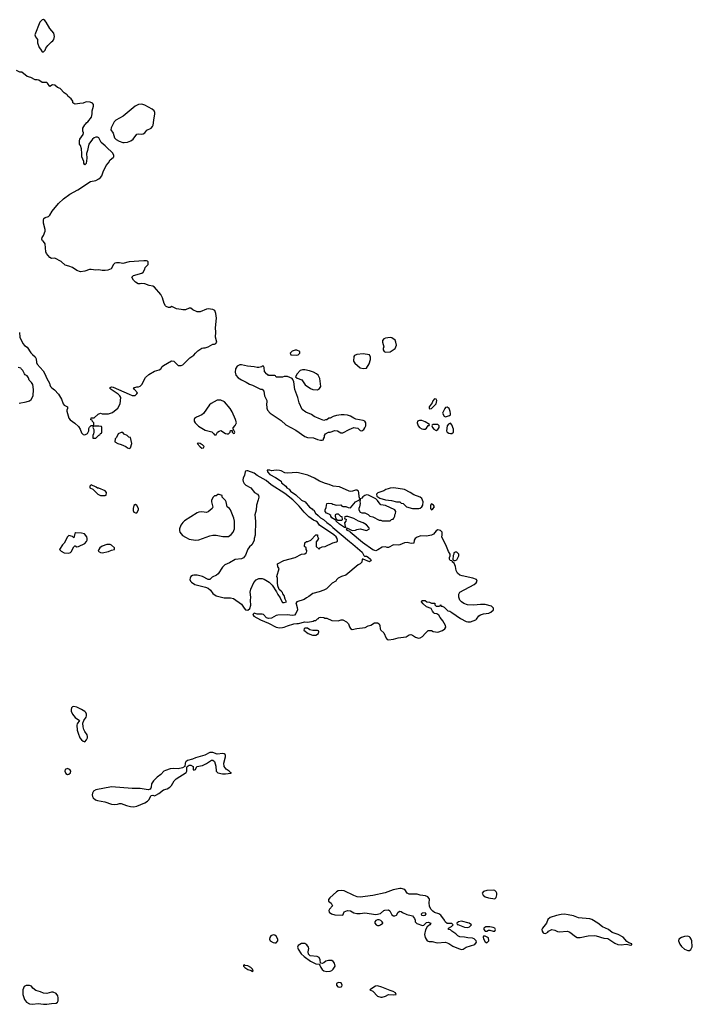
# Model space of a CAD drawing. Header units: inches. Extents: x 2386215 to 2556187, y 580866 to 760840.
# Tile 176 of 203: x 2542068 to 2550567, y 678207 to 690641. Entities that reach past the tile are written whole.
import ezdxf

# ---------------------------------------------------------------- set-up
doc = ezdxf.new("R2010")
doc.units = ezdxf.units.IN
doc.header["$MEASUREMENT"] = 0
for name, color, linetype in [('C5647', 7, 'Continuous'), ('C5648', 7, 'Continuous'), ('C5649', 7, 'Continuous'), ('C5657', 7, 'Continuous')]:
    doc.layers.add(name, color=color, linetype=linetype)

msp = doc.modelspace()

# ---------------------------------------------------------------- linework, layer by layer
at = {"layer": 'C5647', "color": 5, "elevation": 20}
for points in [[(2546870, 679670), (2546787, 679653), (2546684, 679616), (2546530, 679579), (2546370, 679561), (2546334, 679566), (2546290, 679581), (2546170, 679640), (2546130, 679646), (2546090, 679638), (2546072, 679628), (2545985, 679550), (2545971, 679530), (2545971, 679510), (2546002, 679482), (2546022, 679450), (2545981, 679410), (2545974, 679390), (2545979, 679370), (2546009, 679349), (2546050, 679338), (2546149, 679331), (2546166, 679374), (2546210, 679391), (2546250, 679386), (2546290, 679363), (2546330, 679354), (2546370, 679353), (2546430, 679363), (2546570, 679341), (2546626, 679354), (2546670, 679391), (2546683, 679397), (2546730, 679401), (2546747, 679387), (2546770, 679338), (2546790, 679322), (2546810, 679322), (2546830, 679334), (2546850, 679372), (2546870, 679382), (2546890, 679378), (2546905, 679365), (2546960, 679340), (2547014, 679330), (2547030, 679322), (2547058, 679290), (2547065, 679270), (2547065, 679250), (2547088, 679228), (2547157, 679203), (2547174, 679206), (2547210, 679241), (2547230, 679246), (2547262, 679230), (2547251, 679210), (2547237, 679203), (2547217, 679183), (2547194, 679146), (2547183, 679090), (2547191, 679050), (2547216, 679010), (2547240, 679000), (2547278, 678998), (2547343, 678983), (2547450, 678990), (2547490, 678974), (2547541, 678941), (2547611, 678910), (2547650, 678900), (2547670, 678902), (2547710, 678930), (2547818, 678962), (2547842, 678990), (2547834, 679010), (2547812, 679032), (2547790, 679042), (2547730, 679047), (2547690, 679056), (2547630, 679057), (2547605, 679070), (2547578, 679098), (2547529, 679130), (2547510, 679149), (2547486, 679150), (2547486, 679170), (2547526, 679190), (2547546, 679210), (2547527, 679227), (2547470, 679228), (2547450, 679242), (2547437, 679270), (2547390, 679333), (2547362, 679350), (2547310, 679367), (2547290, 679381), (2547264, 679410), (2547246, 679446), (2547242, 679490), (2547247, 679530), (2547242, 679542), (2547223, 679563), (2547197, 679577), (2547130, 679583), (2547090, 679596), (2546990, 679597), (2546964, 679610), (2546936, 679656), (2546889, 679669)], [(2548050, 679650), (2547970, 679646), (2547929, 679631), (2547911, 679610), (2547923, 679583), (2547950, 679563), (2547990, 679550), (2548070, 679537), (2548090, 679555), (2548098, 679590), (2548097, 679610), (2548090, 679629), (2548070, 679644)], [(2546610, 679273), (2546590, 679273), (2546570, 679264), (2546556, 679250), (2546556, 679230), (2546571, 679210), (2546590, 679202), (2546610, 679202), (2546629, 679210), (2546655, 679230), (2546655, 679235), (2546649, 679250), (2546630, 679264)], [(2547170, 679322), (2547148, 679328), (2547143, 679350), (2547159, 679361), (2547190, 679367), (2547198, 679350), (2547187, 679330)], [(2548950, 679344), (2548910, 679341), (2548851, 679329), (2548770, 679304), (2548741, 679279), (2548723, 679230), (2548676, 679170), (2548666, 679150), (2548668, 679130), (2548683, 679110), (2548690, 679104), (2548710, 679101), (2548742, 679118), (2548750, 679131), (2548790, 679151), (2548830, 679141), (2548865, 679125), (2548883, 679123), (2548990, 679130), (2549019, 679119), (2549090, 679061), (2549114, 679050), (2549151, 679051), (2549250, 679073), (2549330, 679075), (2549350, 679072), (2549450, 679044), (2549499, 679039), (2549590, 678979), (2549624, 678964), (2549670, 678956), (2549730, 678965), (2549790, 678952), (2549802, 678958), (2549802, 678970), (2549763, 678983), (2549739, 678999), (2549695, 679055), (2549629, 679090), (2549555, 679115), (2549509, 679150), (2549430, 679186), (2549372, 679232), (2549297, 679277), (2549270, 679285), (2549130, 679299), (2549064, 679324), (2548998, 679338)], [(2547650, 679255), (2547614, 679250), (2547592, 679230), (2547594, 679214), (2547606, 679214), (2547690, 679179), (2547730, 679175), (2547750, 679186), (2547778, 679210), (2547748, 679230)], [(2548010, 679184), (2547957, 679183), (2547932, 679170), (2547932, 679150), (2547950, 679132), (2547970, 679132), (2547990, 679142), (2548010, 679145), (2548050, 679131), (2548070, 679131), (2548078, 679150), (2548072, 679170), (2548050, 679178)], [(2545270, 679083), (2545242, 679070), (2545228, 679050), (2545224, 679030), (2545233, 679010), (2545270, 678987), (2545290, 678982), (2545310, 678985), (2545329, 679010), (2545330, 679030), (2545308, 679068), (2545290, 679081)], [(2547950, 679066), (2547930, 679066), (2547925, 679055), (2547930, 679034), (2547950, 678994), (2547970, 678985), (2547995, 679010), (2547990, 679046)], [(2545630, 678975), (2545585, 678950), (2545578, 678930), (2545585, 678905), (2545626, 678846), (2545661, 678810), (2545741, 678750), (2545810, 678717), (2545853, 678713), (2545862, 678702), (2545871, 678670), (2545888, 678648), (2545911, 678631), (2545950, 678621), (2545990, 678626), (2546010, 678633), (2546031, 678649), (2546053, 678690), (2546047, 678727), (2546030, 678749), (2546010, 678758), (2545970, 678760), (2545938, 678750), (2545910, 678729), (2545890, 678722), (2545870, 678726), (2545865, 678770), (2545850, 678797), (2545828, 678810), (2545740, 678820), (2545718, 678838), (2545713, 678870), (2545720, 678910), (2545718, 678930), (2545697, 678957), (2545670, 678973)], [(2544910, 678706), (2544898, 678702), (2544894, 678690), (2544912, 678670), (2544950, 678646), (2544993, 678633), (2545010, 678622), (2545018, 678630), (2545008, 678650), (2544988, 678670), (2544950, 678694), (2544918, 678698)], [(2542190, 678445), (2542150, 678445), (2542126, 678430), (2542109, 678390), (2542109, 678331), (2542128, 678268), (2542153, 678233), (2542190, 678212), (2542230, 678210), (2542303, 678217), (2542370, 678207), (2542410, 678207), (2542470, 678219), (2542530, 678223), (2542546, 678234), (2542554, 678250), (2542555, 678290), (2542550, 678313), (2542530, 678342), (2542490, 678361), (2542470, 678361), (2542442, 678350), (2542410, 678345), (2542370, 678348), (2542330, 678365), (2542270, 678382), (2542234, 678410), (2542216, 678436)], [(2546097, 678483), (2546072, 678470), (2546071, 678450), (2546088, 678428), (2546110, 678423), (2546130, 678427), (2546138, 678430), (2546142, 678450), (2546130, 678478)], [(2546590, 678438), (2546564, 678436), (2546494, 678390), (2546530, 678371), (2546591, 678311), (2546630, 678299), (2546650, 678298), (2546690, 678308), (2546730, 678331), (2546790, 678326), (2546826, 678330), (2546818, 678350), (2546786, 678370), (2546750, 678379), (2546643, 678423)]]:
    msp.add_lwpolyline(points, close=True, dxfattribs=at)
at = {"layer": 'C5648', "color": 5, "elevation": 20}
for points in [[(2542064, 686690), (2542071, 686630), (2542106, 686550), (2542128, 686528), (2542164, 686504), (2542210, 686434), (2542223, 686423), (2542230, 686411), (2542264, 686384), (2542277, 686357), (2542282, 686310), (2542290, 686291), (2542365, 686205), (2542387, 686167), (2542410, 686111), (2542446, 686050), (2542448, 686030), (2542456, 686010), (2542476, 685990), (2542508, 685968), (2542558, 685910), (2542598, 685850), (2542618, 685790), (2542630, 685772), (2542672, 685752), (2542672, 685730), (2542662, 685710), (2542664, 685696), (2542691, 685610), (2542707, 685587), (2542766, 685546), (2542810, 685502), (2542831, 685470), (2542850, 685422), (2542870, 685402), (2542890, 685398), (2542910, 685405), (2542923, 685417), (2542942, 685450), (2542943, 685477), (2542950, 685494), (2542970, 685514), (2543002, 685518), (2543006, 685530), (2543006, 685550), (2542987, 685567), (2542982, 685582), (2542968, 685588), (2542970, 685614), (2543010, 685612), (2543060, 685660), (2543090, 685672), (2543110, 685665), (2543190, 685665), (2543239, 685681), (2543310, 685734), (2543338, 685790), (2543348, 685870), (2543335, 685890), (2543312, 685912), (2543222, 685970), (2543207, 685987), (2543210, 685998), (2543230, 686006), (2543250, 686000), (2543451, 685910), (2543490, 685896), (2543527, 685893), (2543550, 685914), (2543555, 685930), (2543518, 685970), (2543508, 685990), (2543550, 686005), (2543570, 686005), (2543590, 686012), (2543610, 686032), (2543657, 686123), (2543700, 686160), (2543770, 686201), (2543830, 686218), (2543850, 686232), (2543870, 686262), (2543885, 686275), (2543988, 686332), (2544014, 686330), (2544070, 686272), (2544110, 686272), (2544130, 686282), (2544218, 686370), (2544270, 686405), (2544289, 686430), (2544320, 686460), (2544370, 686491), (2544390, 686498), (2544410, 686498), (2544449, 686511), (2544510, 686542), (2544530, 686542), (2544546, 686550), (2544558, 686570), (2544544, 686630), (2544547, 686693), (2544543, 686750), (2544555, 686870), (2544548, 686930), (2544532, 686970), (2544510, 686983), (2544450, 686989), (2544430, 686986), (2544350, 686953), (2544310, 686953), (2544255, 686975), (2544230, 686998), (2544210, 686998), (2544164, 686976), (2544130, 686975), (2544110, 686982), (2544050, 686989), (2543990, 687018), (2543970, 687008), (2543950, 687008), (2543920, 687020), (2543909, 687029), (2543895, 687055), (2543871, 687130), (2543852, 687170), (2543770, 687264), (2543750, 687275), (2543703, 687283), (2543650, 687303), (2543611, 687309), (2543590, 687304), (2543565, 687305), (2543530, 687328), (2543508, 687350), (2543486, 687390), (2543506, 687410), (2543610, 687441), (2543630, 687452), (2543649, 687490), (2543653, 687510), (2543690, 687551), (2543693, 687570), (2543690, 687581), (2543684, 687590), (2543670, 687595), (2543637, 687597), (2543450, 687584), (2543370, 687561), (2543330, 687572), (2543290, 687572), (2543270, 687564), (2543252, 687550), (2543224, 687496), (2543182, 687478), (2543150, 687472), (2543112, 687472), (2543070, 687481), (2543030, 687477), (2542970, 687487), (2542950, 687485), (2542890, 687464), (2542838, 687458), (2542790, 687472), (2542737, 687510), (2542690, 687530), (2542641, 687541), (2542590, 687587), (2542510, 687630), (2542470, 687627), (2542450, 687636), (2542407, 687690), (2542400, 687710), (2542390, 687810), (2542370, 687839), (2542355, 687850), (2542348, 687870), (2542353, 687890), (2542370, 687917), (2542388, 687970), (2542390, 687990), (2542367, 688070), (2542368, 688110), (2542375, 688130), (2542390, 688142), (2542430, 688156), (2542450, 688173), (2542478, 688222), (2542560, 688320), (2542623, 688377), (2542701, 688439), (2542804, 688490), (2542964, 688596), (2543029, 688610), (2543070, 688630), (2543090, 688646), (2543105, 688670), (2543121, 688719), (2543162, 688798), (2543190, 688831), (2543211, 688869), (2543250, 688899), (2543257, 688910), (2543256, 688930), (2543239, 688959), (2543164, 689030), (2543149, 689049), (2543098, 689090), (2543070, 689148), (2543050, 689159), (2543030, 689157), (2543010, 689149), (2542990, 689134), (2542943, 689070), (2542932, 689032), (2542926, 688990), (2542911, 688950), (2542916, 688890), (2542910, 688826), (2542890, 688806), (2542878, 688830), (2542878, 688850), (2542855, 688910), (2542855, 688970), (2542849, 688990), (2542849, 689010), (2542835, 689050), (2542822, 689070), (2542822, 689110), (2542829, 689131), (2542868, 689190), (2542875, 689210), (2542867, 689233), (2542866, 689270), (2542889, 689311), (2542900, 689320), (2542916, 689344), (2542930, 689352), (2542974, 689410), (2542984, 689450), (2542982, 689490), (2543002, 689550), (2543002, 689570), (2542990, 689588), (2542960, 689600), (2542910, 689602), (2542870, 689588), (2542830, 689582), (2542770, 689575), (2542750, 689582), (2542738, 689590), (2542738, 689610), (2542720, 689640), (2542676, 689676), (2542668, 689690), (2542630, 689715), (2542578, 689770), (2542545, 689785), (2542510, 689815), (2542484, 689816), (2542450, 689798), (2542420, 689840), (2542410, 689848), (2542350, 689849), (2542310, 689875), (2542290, 689882), (2542263, 689883), (2542210, 689909), (2542162, 689922), (2542096, 689976), (2542070, 689978), (2542027, 690000)], [(2542061, 685799), (2542150, 685815), (2542190, 685827), (2542214, 685846), (2542237, 685890), (2542243, 685970), (2542233, 686033), (2542218, 686058), (2542189, 686089), (2542178, 686118), (2542162, 686142), (2542136, 686156), (2542127, 686167), (2542109, 686209), (2542086, 686230), (2542082, 686242), (2542048, 686250)]]:
    msp.add_lwpolyline(points, dxfattribs=at)
for points in [[(2543610, 689572), (2543570, 689571), (2543527, 689550), (2543376, 689424), (2543283, 689370), (2543262, 689350), (2543224, 689276), (2543219, 689250), (2543248, 689208), (2543268, 689150), (2543287, 689127), (2543326, 689106), (2543370, 689090), (2543390, 689089), (2543430, 689094), (2543472, 689110), (2543503, 689130), (2543550, 689196), (2543570, 689201), (2543610, 689197), (2543630, 689200), (2543649, 689210), (2543675, 689245), (2543731, 689270), (2543748, 689290), (2543756, 689310), (2543761, 689370), (2543777, 689450), (2543776, 689470), (2543766, 689490), (2543740, 689510), (2543650, 689561)], [(2546750, 686629), (2546690, 686618), (2546671, 686609), (2546652, 686590), (2546651, 686570), (2546671, 686510), (2546662, 686490), (2546662, 686470), (2546672, 686452), (2546690, 686442), (2546750, 686446), (2546813, 686487), (2546829, 686530), (2546821, 686570), (2546812, 686592), (2546770, 686624)], [(2545570, 686468), (2545550, 686468), (2545510, 686454), (2545486, 686430), (2545494, 686410), (2545570, 686405), (2545586, 686410), (2545606, 686430), (2545606, 686450)], [(2546410, 686421), (2546326, 686414), (2546300, 686400), (2546290, 686386), (2546285, 686330), (2546302, 686302), (2546370, 686245), (2546410, 686236), (2546450, 686242), (2546485, 686295), (2546499, 686350), (2546500, 686380), (2546488, 686408)], [(2544870, 686284), (2544850, 686284), (2544815, 686265), (2544796, 686230), (2544791, 686190), (2544801, 686150), (2544830, 686118), (2544870, 686091), (2544930, 686065), (2544970, 686038), (2545010, 686025), (2545110, 685974), (2545130, 685974), (2545154, 685950), (2545162, 685890), (2545191, 685830), (2545191, 685810), (2545185, 685790), (2545190, 685734), (2545201, 685710), (2545231, 685670), (2545370, 685581), (2545430, 685524), (2545557, 685457), (2545670, 685377), (2545704, 685364), (2545781, 685361), (2545830, 685341), (2545870, 685331), (2545890, 685332), (2545906, 685334), (2545906, 685346), (2545918, 685370), (2545918, 685390), (2545930, 685412), (2545969, 685431), (2545990, 685431), (2546050, 685455), (2546082, 685450), (2546124, 685424), (2546150, 685423), (2546230, 685466), (2546290, 685491), (2546310, 685485), (2546342, 685482), (2546371, 685451), (2546390, 685447), (2546416, 685464), (2546430, 685485), (2546441, 685510), (2546442, 685550), (2546431, 685571), (2546410, 685580), (2546317, 685597), (2546290, 685607), (2546250, 685632), (2546210, 685645), (2546170, 685649), (2546130, 685649), (2546070, 685641), (2546031, 685629), (2545990, 685608), (2545973, 685607), (2545950, 685588), (2545930, 685588), (2545910, 685578), (2545870, 685594), (2545790, 685629), (2545754, 685654), (2545684, 685684), (2545637, 685717), (2545601, 685801), (2545584, 685870), (2545545, 685970), (2545530, 686066), (2545519, 686099), (2545509, 686109), (2545450, 686135), (2545410, 686135), (2545390, 686126), (2545310, 686126), (2545302, 686142), (2545290, 686146), (2545210, 686146), (2545202, 686162), (2545190, 686166), (2545160, 686200), (2545158, 686250), (2545150, 686266), (2545130, 686266), (2545122, 686258), (2545091, 686249), (2545070, 686249), (2545030, 686259), (2544945, 686265)], [(2545670, 686217), (2545643, 686217), (2545611, 686209), (2545572, 686170), (2545554, 686130), (2545572, 686112), (2545631, 686091), (2545676, 686030), (2545743, 685983), (2545771, 685971), (2545830, 685965), (2545858, 685982), (2545873, 686010), (2545859, 686110), (2545838, 686150), (2545819, 686170), (2545782, 686190), (2545730, 686207)], [(2544610, 685836), (2544564, 685836), (2544488, 685792), (2544465, 685775), (2544391, 685669), (2544371, 685649), (2544300, 685620), (2544277, 685603), (2544271, 685590), (2544273, 685570), (2544286, 685550), (2544327, 685507), (2544410, 685459), (2544496, 685436), (2544517, 685417), (2544530, 685398), (2544550, 685398), (2544569, 685431), (2544590, 685446), (2544610, 685451), (2544670, 685416), (2544690, 685411), (2544708, 685412), (2544726, 685430), (2544730, 685452), (2544754, 685454), (2544754, 685430), (2544770, 685414), (2544782, 685418), (2544786, 685430), (2544770, 685466), (2544766, 685466), (2544767, 685487), (2544790, 685514), (2544806, 685550), (2544795, 685590), (2544753, 685690), (2544729, 685730), (2544656, 685816)], [(2547310, 685854), (2547290, 685828), (2547279, 685801), (2547243, 685750), (2547242, 685730), (2547250, 685726), (2547270, 685731), (2547294, 685750), (2547329, 685790), (2547337, 685830), (2547330, 685848)], [(2547470, 685749), (2547450, 685743), (2547439, 685730), (2547411, 685670), (2547430, 685632), (2547450, 685625), (2547499, 685641), (2547510, 685652), (2547513, 685667), (2547509, 685691), (2547494, 685730)], [(2543070, 685508), (2543013, 685507), (2542998, 685502), (2542994, 685490), (2543004, 685464), (2543005, 685430), (2543002, 685410), (2542992, 685390), (2542994, 685354), (2543030, 685354), (2543070, 685394), (2543082, 685398), (2543090, 685414), (2543102, 685418), (2543106, 685430), (2543106, 685490), (2543102, 685502)], [(2547120, 685580), (2547094, 685570), (2547092, 685550), (2547105, 685510), (2547121, 685490), (2547150, 685475), (2547170, 685471), (2547190, 685471), (2547210, 685482), (2547230, 685514), (2547242, 685518), (2547246, 685530), (2547190, 685562), (2547150, 685579)], [(2547350, 685529), (2547292, 685528), (2547278, 685522), (2547274, 685510), (2547282, 685490), (2547302, 685470), (2547330, 685451), (2547350, 685466), (2547369, 685490), (2547369, 685510)], [(2547510, 685545), (2547486, 685534), (2547468, 685512), (2547463, 685450), (2547471, 685430), (2547490, 685419), (2547510, 685413), (2547530, 685417), (2547549, 685431), (2547550, 685470), (2547530, 685524)], [(2543370, 685426), (2543350, 685426), (2543314, 685410), (2543290, 685366), (2543273, 685347), (2543272, 685310), (2543307, 685287), (2543350, 685278), (2543410, 685251), (2543430, 685232), (2543450, 685225), (2543470, 685232), (2543483, 685290), (2543470, 685366), (2543448, 685368), (2543426, 685390), (2543388, 685408)], [(2544325, 685295), (2544312, 685290), (2544350, 685245), (2544370, 685231), (2544390, 685232), (2544397, 685250), (2544377, 685270), (2544359, 685279), (2544348, 685290)], [(2544936, 684944), (2544922, 684938), (2544917, 684930), (2544910, 684890), (2544891, 684850), (2544888, 684830), (2544893, 684810), (2544905, 684785), (2544924, 684764), (2544987, 684727), (2545037, 684670), (2545071, 684650), (2545086, 684630), (2545089, 684610), (2545083, 684577), (2545061, 684510), (2545055, 684445), (2545041, 684390), (2545047, 684310), (2545045, 684130), (2545032, 684090), (2545032, 684068), (2545020, 684040), (2545002, 684010), (2544970, 683984), (2544950, 683954), (2544922, 683878), (2544897, 683843), (2544870, 683831), (2544790, 683825), (2544717, 683783), (2544662, 683758), (2544630, 683729), (2544577, 683643), (2544555, 683625), (2544500, 683600), (2544470, 683573), (2544450, 683570), (2544378, 683610), (2544310, 683626), (2544270, 683626), (2544250, 683622), (2544231, 683610), (2544220, 683590), (2544219, 683570), (2544225, 683550), (2544237, 683537), (2544279, 683510), (2544416, 683476), (2544450, 683460), (2544478, 683438), (2544510, 683394), (2544550, 683367), (2544650, 683339), (2544730, 683339), (2544771, 683331), (2544870, 683261), (2544904, 683210), (2544923, 683190), (2544950, 683183), (2544975, 683205), (2544987, 683247), (2544985, 683305), (2544990, 683350), (2544980, 683410), (2544988, 683450), (2545027, 683533), (2545055, 683565), (2545090, 683583), (2545130, 683584), (2545155, 683575), (2545219, 683539), (2545259, 683499), (2545315, 683415), (2545330, 683383), (2545361, 683341), (2545385, 683285), (2545390, 683280), (2545410, 683280), (2545438, 683290), (2545422, 683322), (2545410, 683368), (2545395, 683390), (2545389, 683409), (2545370, 683422), (2545347, 683447), (2545329, 683490), (2545324, 683530), (2545327, 683587), (2545318, 683610), (2545346, 683710), (2545328, 683730), (2545326, 683770), (2545406, 683810), (2545550, 683851), (2545630, 683892), (2545670, 683894), (2545690, 683914), (2545698, 683930), (2545698, 683938), (2545686, 683950), (2545686, 683970), (2545666, 683990), (2545670, 684034), (2545690, 684052), (2545707, 684053), (2545746, 684070), (2545810, 684134), (2545830, 684134), (2545833, 684113), (2545842, 684090), (2545830, 684066), (2545813, 684047), (2545814, 683990), (2545850, 683954), (2545866, 683970), (2545890, 683982), (2545926, 683990), (2546026, 684034), (2546073, 684047), (2546083, 684057), (2546085, 684070), (2546080, 684090), (2546067, 684110), (2546037, 684137), (2545857, 684257), (2545830, 684296), (2545810, 684309), (2545780, 684320), (2545722, 684362), (2545661, 684421), (2545598, 684499), (2545518, 684578), (2545417, 684657), (2545247, 684767), (2545183, 684823), (2545070, 684886), (2545032, 684912), (2544950, 684943)], [(2545230, 684953), (2545194, 684950), (2545198, 684930), (2545230, 684898), (2545300, 684860), (2545371, 684811), (2545378, 684790), (2545431, 684751), (2545445, 684730), (2545471, 684711), (2545490, 684685), (2545559, 684639), (2545630, 684572), (2545674, 684550), (2545730, 684485), (2545765, 684465), (2545774, 684450), (2545785, 684445), (2545807, 684410), (2545841, 684381), (2545868, 684348), (2545908, 684328), (2545947, 684290), (2545997, 684257), (2546023, 684230), (2546235, 684050), (2546279, 684019), (2546396, 683916), (2546415, 683875), (2546425, 683865), (2546450, 683864), (2546470, 683853), (2546501, 683830), (2546511, 683810), (2546490, 683793), (2546410, 683828), (2546394, 683826), (2546391, 683790), (2546372, 683770), (2546345, 683755), (2546190, 683628), (2546134, 683610), (2546094, 683590), (2546070, 683566), (2546062, 683550), (2546016, 683524), (2545945, 683455), (2545910, 683435), (2545850, 683414), (2545770, 683395), (2545723, 683357), (2545690, 683341), (2545661, 683319), (2545571, 683289), (2545556, 683270), (2545563, 683263), (2545576, 683216), (2545577, 683190), (2545559, 683141), (2545539, 683121), (2545510, 683116), (2545450, 683125), (2545330, 683119), (2545310, 683115), (2545250, 683085), (2545210, 683077), (2545188, 683088), (2545150, 683128), (2545130, 683134), (2545070, 683134), (2545030, 683145), (2545015, 683130), (2545027, 683110), (2545110, 683062), (2545210, 683020), (2545310, 682970), (2545350, 682963), (2545390, 682964), (2545410, 682969), (2545450, 682986), (2545531, 683011), (2545570, 683016), (2545590, 683014), (2545670, 683036), (2545708, 683032), (2545776, 683044), (2545790, 683052), (2545810, 683054), (2545830, 683074), (2545842, 683078), (2545848, 683092), (2545870, 683094), (2545910, 683092), (2545924, 683084), (2545950, 683082), (2546010, 683052), (2546090, 683051), (2546130, 683062), (2546150, 683062), (2546197, 683037), (2546222, 683010), (2546235, 682975), (2546250, 682952), (2546270, 682941), (2546330, 682954), (2546433, 682967), (2546470, 682986), (2546505, 682995), (2546550, 683022), (2546590, 683022), (2546611, 683010), (2546618, 682990), (2546622, 682950), (2546632, 682930), (2546670, 682898), (2546699, 682830), (2546710, 682815), (2546730, 682808), (2546790, 682817), (2546850, 682835), (2546950, 682849), (2546990, 682873), (2547010, 682877), (2547030, 682870), (2547070, 682841), (2547109, 682831), (2547130, 682834), (2547157, 682850), (2547190, 682891), (2547230, 682926), (2547270, 682926), (2547294, 682914), (2547350, 682907), (2547410, 682927), (2547439, 682950), (2547452, 682970), (2547449, 682990), (2547415, 683050), (2547380, 683090), (2547362, 683122), (2547338, 683138), (2547310, 683143), (2547300, 683150), (2547284, 683170), (2547267, 683207), (2547210, 683227), (2547165, 683265), (2547146, 683290), (2547150, 683302), (2547155, 683305), (2547190, 683306), (2547214, 683290), (2547245, 683285), (2547270, 683272), (2547312, 683272), (2547314, 683250), (2547330, 683234), (2547370, 683234), (2547382, 683238), (2547390, 683252), (2547394, 683234), (2547406, 683234), (2547430, 683222), (2547477, 683177), (2547502, 683170), (2547530, 683154), (2547637, 683077), (2547710, 683040), (2547730, 683035), (2547763, 683037), (2547830, 683061), (2547842, 683070), (2547870, 683112), (2547890, 683125), (2547930, 683138), (2547994, 683146), (2548023, 683157), (2548055, 683190), (2548054, 683210), (2548030, 683233), (2547950, 683255), (2547890, 683255), (2547806, 683246), (2547726, 683250), (2547678, 683270), (2547649, 683290), (2547629, 683310), (2547615, 683350), (2547616, 683384), (2547629, 683411), (2547812, 683508), (2547835, 683530), (2547849, 683550), (2547839, 683570), (2547795, 683590), (2547657, 683617), (2547628, 683628), (2547599, 683650), (2547583, 683683), (2547575, 683735), (2547557, 683777), (2547538, 683790), (2547538, 683798), (2547529, 683809), (2547509, 683810), (2547498, 683830), (2547498, 683850), (2547509, 683870), (2547509, 683890), (2547486, 683926), (2547461, 683990), (2547402, 684110), (2547408, 684130), (2547407, 684167), (2547386, 684190), (2547350, 684197), (2547330, 684184), (2547295, 684145), (2547270, 684133), (2547210, 684119), (2547137, 684123), (2547090, 684106), (2547067, 684090), (2547051, 684070), (2547050, 684029), (2547013, 684027), (2546963, 684037), (2546930, 684035), (2546870, 684009), (2546850, 684005), (2546790, 684008), (2546730, 683975), (2546710, 683975), (2546690, 683984), (2546650, 683979), (2546595, 683945), (2546570, 683935), (2546530, 683945), (2546398, 684038), (2546242, 684170), (2546238, 684178), (2546209, 684190), (2546198, 684210), (2546202, 684218), (2546210, 684218), (2546271, 684191), (2546310, 684194), (2546330, 684203), (2546370, 684211), (2546450, 684192), (2546486, 684210), (2546478, 684230), (2546450, 684262), (2546410, 684285), (2546350, 684309), (2546290, 684341), (2546214, 684366), (2546190, 684366), (2546178, 684362), (2546174, 684350), (2546178, 684338), (2546192, 684332), (2546190, 684306), (2546174, 684286), (2546182, 684242), (2546194, 684226), (2546172, 684228), (2546109, 684270), (2546068, 684310), (2546066, 684326), (2546054, 684326), (2546010, 684349), (2545998, 684370), (2545998, 684378), (2545988, 684388), (2545978, 684398), (2545946, 684410), (2545928, 684430), (2545928, 684450), (2545940, 684480), (2545948, 684530), (2545964, 684536), (2546010, 684531), (2546023, 684523), (2546070, 684511), (2546127, 684513), (2546134, 684510), (2546138, 684498), (2546153, 684493), (2546190, 684492), (2546220, 684480), (2546250, 684478), (2546310, 684552), (2546362, 684578), (2546366, 684590), (2546356, 684616), (2546355, 684670), (2546348, 684688), (2546330, 684698), (2546310, 684698), (2546275, 684685), (2546250, 684681), (2546230, 684685), (2546110, 684743), (2546029, 684749), (2545978, 684770), (2545930, 684783), (2545855, 684815), (2545795, 684850), (2545710, 684889), (2545590, 684918), (2545570, 684922), (2545450, 684914), (2545420, 684920), (2545370, 684945), (2545350, 684949), (2545308, 684952), (2545250, 684942)], [(2542970, 684766), (2542954, 684750), (2542954, 684730), (2542993, 684713), (2543054, 684650), (2543090, 684634), (2543150, 684634), (2543162, 684638), (2543166, 684670), (2543146, 684690), (2543070, 684726), (2543050, 684726), (2543036, 684736)], [(2544590, 684646), (2544570, 684646), (2544550, 684626), (2544530, 684626), (2544510, 684606), (2544492, 684570), (2544491, 684550), (2544510, 684486), (2544502, 684470), (2544450, 684426), (2544430, 684418), (2544370, 684424), (2544330, 684421), (2544310, 684414), (2544150, 684313), (2544129, 684291), (2544104, 684256), (2544088, 684210), (2544087, 684190), (2544093, 684170), (2544127, 684127), (2544164, 684104), (2544210, 684082), (2544290, 684068), (2544330, 684074), (2544470, 684124), (2544510, 684131), (2544550, 684131), (2544633, 684113), (2544707, 684113), (2544742, 684138), (2544767, 684170), (2544781, 684210), (2544781, 684310), (2544773, 684347), (2544733, 684453), (2544718, 684470), (2544689, 684489), (2544678, 684550), (2544668, 684568), (2544626, 684610), (2544626, 684630)], [(2546450, 684639), (2546427, 684633), (2546403, 684617), (2546390, 684598), (2546372, 684588), (2546372, 684572), (2546364, 684556), (2546371, 684529), (2546362, 684490), (2546352, 684470), (2546352, 684450), (2546370, 684422), (2546390, 684414), (2546430, 684414), (2546470, 684394), (2546494, 684370), (2546530, 684362), (2546610, 684322), (2546630, 684322), (2546650, 684314), (2546750, 684314), (2546766, 684330), (2546787, 684333), (2546796, 684344), (2546806, 684370), (2546806, 684390), (2546816, 684404), (2546822, 684430), (2546808, 684450), (2546690, 684504), (2546630, 684515), (2546621, 684521), (2546590, 684568), (2546570, 684588), (2546475, 684635)], [(2546790, 684727), (2546750, 684725), (2546722, 684718), (2546694, 684706), (2546670, 684689), (2546595, 684665), (2546578, 684650), (2546582, 684622), (2546620, 684600), (2546690, 684577), (2546768, 684568), (2546828, 684552), (2546870, 684554), (2546890, 684534), (2546913, 684533), (2546954, 684490), (2547030, 684466), (2547110, 684466), (2547130, 684471), (2547150, 684487), (2547164, 684510), (2547167, 684550), (2547150, 684594), (2547128, 684610), (2547050, 684639), (2547002, 684670), (2546930, 684706), (2546850, 684721)], [(2543530, 684518), (2543510, 684506), (2543501, 684470), (2543502, 684442), (2543510, 684422), (2543530, 684412), (2543550, 684414), (2543568, 684450), (2543568, 684470), (2543550, 684506)], [(2547270, 684528), (2547258, 684510), (2547258, 684470), (2547270, 684452), (2547290, 684462), (2547308, 684490), (2547295, 684510)], [(2546070, 684398), (2546054, 684390), (2546054, 684370), (2546062, 684342), (2546082, 684322), (2546130, 684322), (2546138, 684322), (2546146, 684330), (2546142, 684362), (2546127, 684367), (2546096, 684396)], [(2542778, 684162), (2542766, 684154), (2542750, 684098), (2542734, 684114), (2542690, 684129), (2542670, 684109), (2542631, 684029), (2542611, 684010), (2542572, 683950), (2542591, 683930), (2542630, 683908), (2542690, 683903), (2542710, 683911), (2542719, 683921), (2542750, 683982), (2542764, 683996), (2542770, 683998), (2542790, 683985), (2542810, 683986), (2542890, 684027), (2542914, 684050), (2542922, 684070), (2542922, 684090), (2542915, 684110), (2542886, 684146), (2542850, 684157)], [(2543210, 684012), (2543170, 684012), (2543110, 683993), (2543081, 683970), (2543066, 683950), (2543061, 683930), (2543090, 683911), (2543110, 683908), (2543190, 683924), (2543230, 683943), (2543266, 683950), (2543268, 683970), (2543230, 684004)], [(2547590, 683915), (2547570, 683915), (2547554, 683910), (2547554, 683890), (2547544, 683876), (2547542, 683822), (2547552, 683812), (2547570, 683811), (2547590, 683818), (2547618, 683870), (2547618, 683890)], [(2545670, 682958), (2545662, 682950), (2545658, 682930), (2545712, 682890), (2545767, 682867), (2545810, 682868), (2545844, 682890), (2545849, 682910), (2545842, 682922), (2545829, 682929), (2545770, 682929), (2545736, 682936), (2545704, 682956)], [(2542750, 681966), (2542736, 681964), (2542721, 681950), (2542719, 681930), (2542720, 681910), (2542735, 681870), (2542770, 681827), (2542822, 681790), (2542793, 681747), (2542788, 681732), (2542795, 681670), (2542806, 681630), (2542830, 681570), (2542850, 681546), (2542870, 681530), (2542890, 681523), (2542912, 681548), (2542923, 681570), (2542926, 681590), (2542921, 681610), (2542892, 681652), (2542878, 681678), (2542869, 681711), (2542864, 681756), (2542877, 681790), (2542908, 681832), (2542914, 681850), (2542912, 681870), (2542903, 681890), (2542890, 681905), (2542851, 681931), (2542790, 681957)], [(2544510, 681387), (2544470, 681387), (2544408, 681352), (2544290, 681321), (2544250, 681303), (2544190, 681284), (2544166, 681270), (2544158, 681250), (2544154, 681210), (2544127, 681193), (2544070, 681181), (2544010, 681183), (2543970, 681179), (2543910, 681161), (2543891, 681150), (2543850, 681110), (2543804, 681076), (2543759, 681030), (2543735, 680990), (2543731, 680949), (2543723, 680937), (2543715, 680925), (2543690, 680914), (2543592, 680932), (2543490, 680933), (2543230, 680953), (2543030, 680916), (2543001, 680899), (2542986, 680874), (2542984, 680850), (2542987, 680830), (2542995, 680815), (2543025, 680790), (2543050, 680781), (2543143, 680763), (2543230, 680734), (2543270, 680730), (2543305, 680735), (2543330, 680744), (2543350, 680744), (2543416, 680716), (2543470, 680703), (2543510, 680700), (2543550, 680709), (2543649, 680750), (2543683, 680770), (2543701, 680790), (2543730, 680842), (2543750, 680846), (2543770, 680841), (2543790, 680848), (2543826, 680870), (2543884, 680916), (2543930, 680929), (2543966, 680950), (2543985, 680970), (2544021, 681030), (2544045, 681055), (2544170, 681132), (2544182, 681150), (2544180, 681200), (2544186, 681210), (2544210, 681225), (2544230, 681226), (2544262, 681210), (2544262, 681170), (2544270, 681165), (2544290, 681174), (2544306, 681210), (2544379, 681221), (2544430, 681246), (2544490, 681291), (2544510, 681291), (2544531, 681271), (2544545, 681215), (2544551, 681151), (2544570, 681131), (2544630, 681116), (2544670, 681116), (2544735, 681125), (2544746, 681130), (2544730, 681135), (2544715, 681150), (2544676, 681176), (2544652, 681210), (2544647, 681250), (2544670, 681330), (2544669, 681350), (2544663, 681363), (2544651, 681371), (2544633, 681373), (2544565, 681365)], [(2542670, 681183), (2542641, 681170), (2542639, 681150), (2542650, 681121), (2542670, 681108), (2542690, 681111), (2542709, 681130), (2542713, 681150), (2542701, 681170), (2542690, 681178)]]:
    msp.add_lwpolyline(points, close=True, dxfattribs=at)
at = {"layer": 'C5649', "color": 5, "elevation": 20}
msp.add_lwpolyline([(2542370, 690641), (2542350, 690638), (2542322, 690610), (2542261, 690450), (2542266, 690426), (2542291, 690390), (2542291, 690350), (2542312, 690290), (2542332, 690270), (2542350, 690234), (2542370, 690234), (2542390, 690254), (2542400, 690280), (2542425, 690315), (2542470, 690362), (2542488, 690372), (2542498, 690390), (2542508, 690430), (2542498, 690470), (2542450, 690528), (2542403, 690610), (2542386, 690630)], close=True, dxfattribs=at)
at = {"layer": 'C5657', "color": 5, "elevation": 20}
msp.add_lwpolyline([(2550510, 679066), (2550470, 679064), (2550430, 679052), (2550398, 679030), (2550391, 679010), (2550408, 678968), (2550430, 678936), (2550470, 678903), (2550510, 678887), (2550530, 678887), (2550550, 678898), (2550567, 678933), (2550559, 679010), (2550552, 679030), (2550538, 679050), (2550530, 679058)], close=True, dxfattribs=at)

doc.saveas('drawing.dxf')
